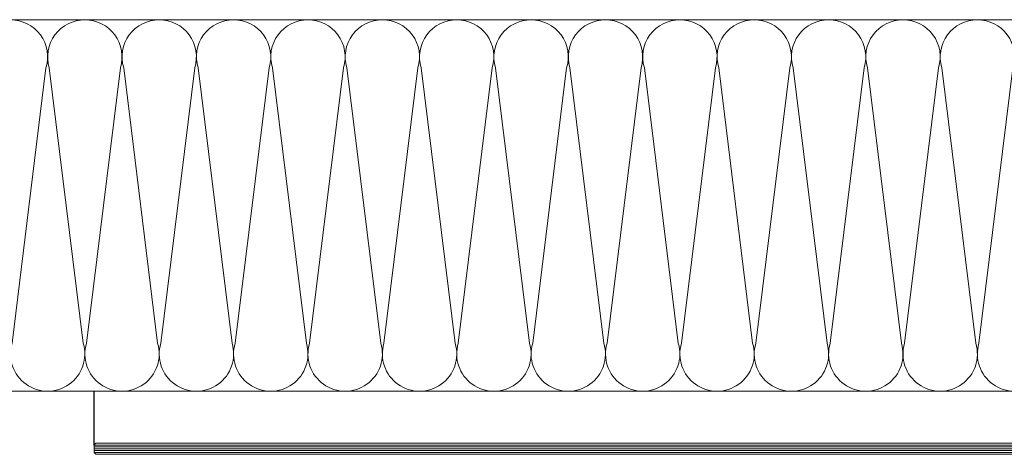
# Model space of a CAD drawing. Header units: millimetres. Extents: x -1147 to 4913, y -2332 to 921.
# Tile 36 of 119: x -387 to -334, y 695 to 719. Entities that reach past the tile are written whole.
import ezdxf

# ---------------------------------------------------------------- set-up
doc = ezdxf.new("R2010")
doc.units = ezdxf.units.MM
doc.header["$LTSCALE"] = 0.2
for name, color, linetype, lineweight in [('ST_AE_GLAS_szraf', 252, 'Continuous', 0), ('ST_AE_GLAS_widok', 142, 'Continuous', 9), ('ST_AE_SYST_szraf', 252, 'Continuous', 0), ('ST_SS_MAIN_cienka', 252, 'Continuous', 5), ('ST_XX_MAIN_widok', 167, 'Continuous', 5)]:
    doc.layers.add(name, color=color, linetype=linetype, lineweight=lineweight)

# ---------------------------------------------------------------- blocks, each defined once
blk = doc.blocks.new('*U1647')
at = {"layer": 'ST_AE_SYST_szraf', "color": 0, "linetype": 'ByBlock', "lineweight": -2, "flags": 128}
for points in [[(2000, -0.03, 0.505403), (1980.9, -25.96), (1999.15, -174.23, -1.345402), (1960.85, -174.23), (1979.1, -25.96, 0.505403), (1960, -0.03)], [(2040, -0.03, 0.505403), (2020.9, -25.96), (2039.15, -174.23, -1.345402), (2000.85, -174.23), (2019.1, -25.96, 0.505403), (2000, -0.03)], [(2080, -0.03, 0.505403), (2060.9, -25.96), (2079.15, -174.23, -1.345402), (2040.85, -174.23), (2059.1, -25.96, 0.505403), (2040, -0.03)], [(2120, -0.03, 0.505403), (2100.9, -25.96), (2119.15, -174.23, -1.345402), (2080.85, -174.23), (2099.1, -25.96, 0.505403), (2080, -0.03)], [(2160, -0.03, 0.505403), (2140.9, -25.96), (2159.15, -174.23, -1.345402), (2120.85, -174.23), (2139.1, -25.96, 0.505403), (2120, -0.03)], [(2200, -0.03, 0.505403), (2180.9, -25.96), (2199.15, -174.23, -1.345402), (2160.85, -174.23), (2179.1, -25.96, 0.505403), (2160, -0.03)], [(2240, -0.03, 0.505403), (2220.9, -25.96), (2239.15, -174.23, -1.345402), (2200.85, -174.23), (2219.1, -25.96, 0.505403), (2200, -0.03)], [(2280, -0.03, 0.505403), (2260.9, -25.96), (2279.15, -174.23, -1.345402), (2240.85, -174.23), (2259.1, -25.96, 0.505403), (2240, -0.03)], [(2320, -0.03, 0.505403), (2300.9, -25.96), (2319.15, -174.23, -1.345402), (2280.85, -174.23), (2299.1, -25.96, 0.505403), (2280, -0.03)], [(2360, -0.03, 0.505403), (2340.9, -25.96), (2359.15, -174.23, -1.345402), (2320.85, -174.23), (2339.1, -25.96, 0.505403), (2320, -0.03)], [(2400, -0.03, 0.505403), (2380.9, -25.96), (2399.15, -174.23, -1.345402), (2360.85, -174.23), (2379.1, -25.96, 0.505403), (2360, -0.03)], [(2440, -0.03, 0.505403), (2420.9, -25.96), (2439.15, -174.23, -1.345402), (2400.85, -174.23), (2419.1, -25.96, 0.505403), (2400, -0.03)], [(2480, -0.03, 0.505403), (2460.9, -25.96), (2479.15, -174.23, -1.345402), (2440.85, -174.23), (2459.1, -25.96, 0.505403), (2440, -0.03)], [(2520, -0.03, 0.505403), (2500.9, -25.96), (2519.15, -174.23, -1.345402), (2480.85, -174.23), (2499.1, -25.96, 0.505403), (2480, -0.03)]]:
    blk.add_lwpolyline(points, format="xyb", dxfattribs=at)

msp = doc.modelspace()

# ---------------------------------------------------------------- linework, layer by layer
msp.add_line((-382.909, 695.772), (-382.909, 698.672))
at = {"layer": 'ST_AE_GLAS_szraf'}
for p, q in [((-382.909, 695.772), (-281.909, 695.772)), ((-382.909, 695.672), (-281.909, 695.672)), ((-382.909, 695.572), (-281.909, 695.572)), ((-382.909, 695.472), (-281.909, 695.472)), ((-382.909, 695.372), (-281.909, 695.372))]:
    msp.add_line(p, q, dxfattribs=at)
at = {"layer": 'ST_AE_GLAS_widok'}
msp.add_lwpolyline([(-382.909, 695.372), (-382.909, 695.772), (-382.809, 695.872), (-282.009, 695.872), (-281.909, 695.772), (-281.909, 695.372), (-282.009, 695.272), (-382.809, 695.272), (-382.909, 695.372)], dxfattribs=at)
at = {"layer": 'ST_XX_MAIN_widok'}
msp.add_lwpolyline([(-583.409, 698.672), (-183.411, 698.673), (-183.411, 718.673), (-583.409, 718.672)], close=True, dxfattribs=at)

# ---------------------------------------------------------------- block references
at = {"layer": 'ST_SS_MAIN_cienka', "xscale": 0.1, "yscale": 0.1, "zscale": 0.1}
msp.add_blockref('*U1647', (-583.409, 718.672), dxfattribs=at)

doc.saveas('drawing.dxf')
